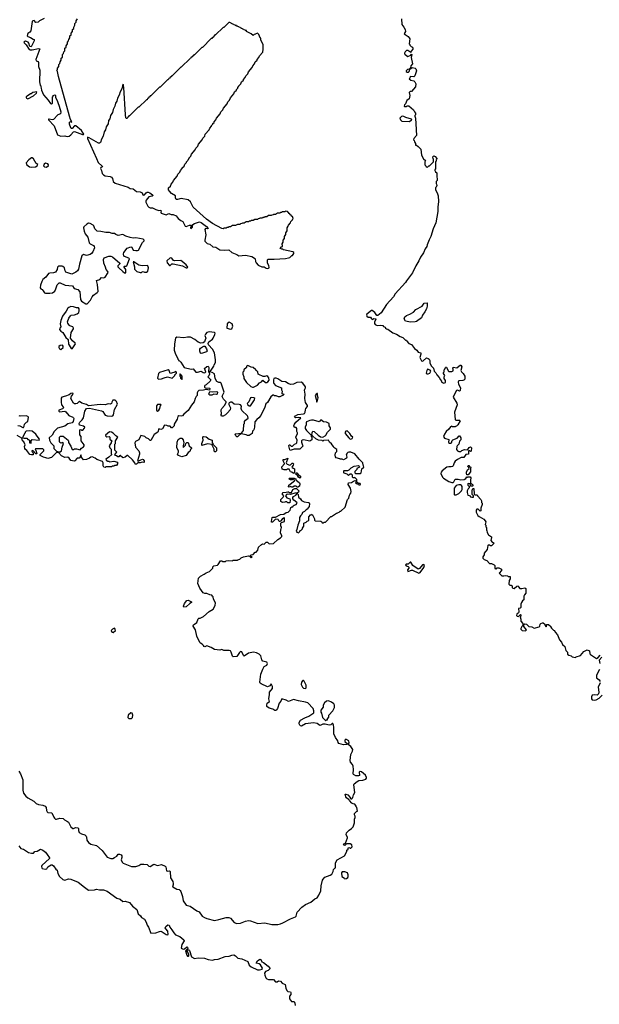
# Model space of a CAD drawing. Extents: x 2029662 to 2246637, y 225654 to 401419.
# Tile 182 of 256: x 2088314 to 2097608, y 377006 to 392804. Entities that reach past the tile are written whole.
import ezdxf

# ---------------------------------------------------------------- set-up
doc = ezdxf.new("R2010")
doc.units = 0

msp = doc.modelspace()

# ---------------------------------------------------------------- linework, layer by layer
at = {"layer": '0CON20XD'}
for points in [[(2088708, 392822), (2088632, 392788), (2088608, 392762), (2088575, 392760), (2088545, 392790), (2088522, 392788), (2088512, 392775), (2088492, 392625), (2088478, 392605), (2088445, 392582), (2088434, 392545), (2088442, 392532), (2088485, 392520), (2088532, 392492), (2088544, 392484), (2088547, 392465), (2088495, 392368), (2088478, 392375), (2088460, 392425), (2088447, 392445), (2088425, 392456), (2088405, 392457), (2088380, 392445), (2088384, 392434), (2088415, 392403), (2088467, 392327), (2088481, 392321), (2088515, 392321), (2088615, 392343), (2088637, 392337), (2088571, 392165), (2088580, 392145), (2088612, 392132), (2088616, 392116), (2088616, 392055), (2088634, 391995), (2088632, 391805), (2088643, 391753), (2088650, 391745), (2088650, 391725), (2088660, 391705), (2088663, 391673), (2088695, 391600), (2088770, 391515), (2088805, 391460), (2088818, 391458), (2088825, 391450), (2088840, 391465), (2088840, 391565), (2088848, 391572), (2088852, 391588), (2088878, 391598), (2088890, 391585), (2088890, 391555), (2088917, 391507), (2088923, 391473), (2088948, 391415), (2088972, 391325), (2088970, 391295), (2088924, 391276), (2088858, 391202), (2088835, 391197), (2088785, 391210), (2088774, 391206), (2088773, 391195), (2088865, 391102), (2088919, 390955), (2088975, 390933), (2089035, 390941), (2089055, 390936), (2089075, 390929)], [(2089075, 390929), (2089105, 390934), (2089136, 390954), (2089175, 391003), (2089195, 391012), (2089323, 390963), (2089335, 390960), (2089340, 390965), (2089333, 390985), (2089302, 391025), (2089215, 391101), (2089195, 391099), (2089155, 391059), (2089139, 391059), (2089131, 391071), (2089114, 391125), (2089111, 391159), (2089115, 391168), (2089145, 391160), (2089148, 391165), (2089128, 391205), (2089112, 391255), (2088934, 391894), (2088920, 391975), (2088910, 391995), (2088918, 392002), (2088920, 392025), (2088940, 392055), (2088940, 392085), (2088958, 392102), (2088960, 392125), (2088980, 392155), (2088980, 392185), (2089000, 392205), (2089000, 392245), (2089018, 392262), (2089022, 392288), (2089040, 392305), (2089040, 392345), (2089060, 392365), (2089060, 392385), (2089080, 392415), (2089080, 392445), (2089098, 392462), (2089100, 392485), (2089120, 392515), (2089120, 392545), (2089138, 392562), (2089140, 392585), (2089160, 392615), (2089160, 392645), (2089180, 392665), (2089180, 392685), (2089200, 392715), (2089200, 392745), (2089218, 392762), (2089220, 392785), (2089240, 392815)], [(2092295, 388814), (2092312, 388825), (2092314, 388835), (2092311, 388855), (2092289, 388905), (2092287, 388953), (2092295, 388962), (2092395, 388960), (2092575, 388973), (2092625, 388982), (2092645, 388990), (2092675, 389020), (2092688, 389022), (2092710, 389055), (2092708, 389068), (2092695, 389080), (2092545, 389110), (2092535, 389120), (2092515, 389120), (2092490, 389135), (2092512, 389158), (2092530, 389165), (2092530, 389185), (2092522, 389192), (2092520, 389205), (2092540, 389235), (2092540, 389265), (2092560, 389295), (2092560, 389325), (2092580, 389355), (2092580, 389385), (2092600, 389415), (2092600, 389465), (2092618, 389492), (2092622, 389508), (2092658, 389542), (2092662, 389568), (2092688, 389592), (2092692, 389608), (2092700, 389615), (2092688, 389648), (2092672, 389652), (2092668, 389668), (2092652, 389672), (2092648, 389688), (2092632, 389692), (2092628, 389708), (2092612, 389712), (2092608, 389728), (2092575, 389730), (2092565, 389720), (2092525, 389720), (2092518, 389712), (2092495, 389710), (2092485, 389700), (2092445, 389700), (2092415, 389680), (2092385, 389680), (2092378, 389672), (2092355, 389670), (2092345, 389660), (2092305, 389660), (2092275, 389640), (2092245, 389640), (2092238, 389632), (2092215, 389630), (2092205, 389620), (2092165, 389620), (2092158, 389612), (2092135, 389610), (2092125, 389600), (2092085, 389600), (2092055, 389580), (2092025, 389580), (2092018, 389572), (2091995, 389570), (2091985, 389560), (2091945, 389560), (2091915, 389540), (2091885, 389540), (2091878, 389532), (2091855, 389530), (2091845, 389520), (2091805, 389520), (2091775, 389500), (2091725, 389500), (2091695, 389480), (2091665, 389480), (2091655, 389470), (2091635, 389470), (2091625, 389460), (2091585, 389460), (2091575, 389450), (2091553, 389453), (2091405, 389533), (2091309, 389605), (2091094, 389794), (2091054, 389884), (2091016, 389916), (2090905, 389933), (2090845, 389917), (2090825, 389920), (2090810, 389945), (2090811, 389975), (2090750, 390015), (2090714, 390054), (2090702, 390075), (2090700, 390105), (2090730, 390135), (2090740, 390165), (2090770, 390195), (2090780, 390225), (2090840, 390295), (2090850, 390325), (2090880, 390355), (2090890, 390385), (2090920, 390415), (2090920, 390425), (2090950, 390455), (2090960, 390485), (2090990, 390515), (2090990, 390525), (2091010, 390545), (2091013, 390557), (2091030, 390575), (2091030, 390585), (2091060, 390615), (2091070, 390645), (2091130, 390715), (2091140, 390745), (2091170, 390775), (2091180, 390805), (2091240, 390875), (2091250, 390905), (2091280, 390935), (2091290, 390965), (2091350, 391035), (2091360, 391065), (2091390, 391095), (2091390, 391105), (2091410, 391125), (2091413, 391137), (2091430, 391155), (2091430, 391165), (2091460, 391195), (2091470, 391225), (2091530, 391295), (2091540, 391325), (2091570, 391355), (2091580, 391385), (2091640, 391455), (2091650, 391485), (2091680, 391515), (2091695, 391550), (2091750, 391615), (2091760, 391645), (2091790, 391675), (2091790, 391685), (2091810, 391705), (2091813, 391717), (2091830, 391735), (2091830, 391745), (2091860, 391775), (2091870, 391805), (2091900, 391835), (2091900, 391845), (2091930, 391875), (2091940, 391905), (2091970, 391935), (2091980, 391965), (2092040, 392035), (2092050, 392065), (2092080, 392095), (2092090, 392125), (2092120, 392155), (2092120, 392165), (2092150, 392195), (2092160, 392225), (2092210, 392285), (2092210, 392305), (2092220, 392315), (2092220, 392405), (2092180, 392475), (2092178, 392508), (2092172, 392512), (2092148, 392568), (2092128, 392588), (2092102, 392578), (2092095, 392570), (2092072, 392568), (2092055, 392550), (2092028, 392578), (2091952, 392612), (2091948, 392628), (2091932, 392632), (2091928, 392638), (2091912, 392642), (2091908, 392648), (2091892, 392652), (2091888, 392658), (2091872, 392662), (2091868, 392668), (2091852, 392672), (2091848, 392678), (2091832, 392682), (2091828, 392688), (2091812, 392692), (2091808, 392698), (2091792, 392702), (2091788, 392708), (2091772, 392712), (2091768, 392718), (2091752, 392722), (2091748, 392728), (2091732, 392732), (2091685, 392760), (2091665, 392760), (2091585, 392680), (2091575, 392680), (2091455, 392560), (2091445, 392560), (2091440, 392545), (2091425, 392540), (2091420, 392525), (2091405, 392520), (2091395, 392500), (2091385, 392500), (2091245, 392360), (2091235, 392360), (2091115, 392240), (2091105, 392240), (2091100, 392225), (2091085, 392220), (2091080, 392205), (2091065, 392200), (2091055, 392180), (2091045, 392180), (2090905, 392040), (2090895, 392040), (2090755, 391900), (2090745, 391900), (2090740, 391885), (2090725, 391880), (2090720, 391865), (2090705, 391860), (2090695, 391840), (2090685, 391840), (2090635, 391790), (2090565, 391720), (2090555, 391720), (2090415, 391580), (2090405, 391580), (2090400, 391565), (2090385, 391560), (2090380, 391545), (2090365, 391540), (2090355, 391520), (2090345, 391520), (2090225, 391400), (2090215, 391400), (2090075, 391260), (2090065, 391260), (2090060, 391245), (2090045, 391240), (2090035, 391220), (2090025, 391220), (2090018, 391228), (2090010, 391275), (2089985, 391715), (2089975, 391770), (2089960, 391745), (2089950, 391695), (2089923, 391647), (2089910, 391595), (2089883, 391547), (2089870, 391495), (2089850, 391465), (2089840, 391415), (2089810, 391365), (2089800, 391315), (2089770, 391265), (2089760, 391215), (2089740, 391185), (2089730, 391135), (2089700, 391085), (2089690, 391035), (2089670, 391005), (2089650, 390935), (2089623, 390887), (2089610, 390835), (2089595, 390820), (2089575, 390824), (2089427, 390907), (2089403, 390917), (2089402, 390895), (2089543, 390575), (2089573, 390515), (2089638, 390455), (2089639, 390445), (2089615, 390431), (2089610, 390415), (2089626, 390386), (2089638, 390338), (2089655, 390317), (2089685, 390298), (2089765, 390289), (2089785, 390277), (2089801, 390255), (2089814, 390205), (2089845, 390182), (2090055, 390114), (2090085, 390096), (2090135, 390090), (2090185, 390046), (2090245, 390043), (2090277, 390025), (2090286, 389996), (2090295, 389989), (2090317, 389993), (2090341, 390025), (2090355, 390034), (2090375, 390037), (2090399, 390025), (2090445, 389996), (2090452, 389985), (2090437, 389973), (2090385, 389964), (2090343, 389907), (2090334, 389895), (2090334, 389875), (2090370, 389810), (2090386, 389796), (2090405, 389784), (2090445, 389786), (2090495, 389758), (2090545, 389742), (2090578, 389748), (2090582, 389735), (2090576, 389715), (2090582, 389702), (2090665, 389671), (2090705, 389692), (2090745, 389678), (2090775, 389678), (2090825, 389659), (2090855, 389615), (2090895, 389583), (2090930, 389565), (2090965, 389490), (2090985, 389488), (2091035, 389507), (2091066, 389506), (2091053, 389465), (2091055, 389458), (2091065, 389456), (2091087, 389473), (2091092, 389515), (2091114, 389535), (2091195, 389558), (2091225, 389549), (2091308, 389485), (2091337, 389455), (2091325, 389448), (2091295, 389452), (2091280, 389440), (2091296, 389354), (2091281, 389265), (2091285, 389248), (2091295, 389237), (2091322, 389215), (2091341, 389209), (2091365, 389201), (2091412, 389162), (2091458, 389155), (2091523, 389113), (2091605, 389104), (2091665, 389111), (2091715, 389066), (2091794, 389034), (2091825, 389014), (2091934, 389024), (2092035, 389006), (2092080, 388980), (2092088, 388965), (2092093, 388923), (2092105, 388900), (2092140, 388865), (2092195, 388837), (2092235, 388836), (2092268, 388818), (2092295, 388814)], [(2094438, 392818), (2094442, 392725), (2094471, 392685)], [(2094471, 392685), (2094493, 392645), (2094500, 392615), (2094482, 392588), (2094480, 392575), (2094543, 392533), (2094560, 392515), (2094568, 392495), (2094560, 392415), (2094570, 392405), (2094570, 392395), (2094590, 392375), (2094613, 392363), (2094620, 392345), (2094618, 392332), (2094592, 392298), (2094585, 392280), (2094535, 392308), (2094515, 392308), (2094495, 392290), (2094482, 392265), (2094482, 392255), (2094494, 392244), (2094535, 392213), (2094588, 392232), (2094595, 392250), (2094600, 392245), (2094593, 392195), (2094612, 392098), (2094584, 392066), (2094578, 392032), (2094558, 392012), (2094530, 392005), (2094510, 391985), (2094510, 391975), (2094525, 391960), (2094548, 391962), (2094558, 391972), (2094572, 392008), (2094605, 392038), (2094655, 392028), (2094667, 392015), (2094674, 391985), (2094673, 391965), (2094652, 391905), (2094633, 391887), (2094575, 391890), (2094570, 391865), (2094560, 391855), (2094583, 391833), (2094632, 391822), (2094652, 391805), (2094667, 391775), (2094662, 391725), (2094595, 391650), (2094575, 391650), (2094560, 391635), (2094570, 391585), (2094560, 391535), (2094523, 391507), (2094500, 391455), (2094483, 391437), (2094480, 391415), (2094485, 391410), (2094515, 391410), (2094525, 391420), (2094555, 391420), (2094627, 391357), (2094643, 391323), (2094660, 391305), (2094660, 391275), (2094650, 391265), (2094650, 391255), (2094663, 391223), (2094664, 391134), (2094678, 390945), (2094635, 390900), (2094630, 390875), (2094640, 390865), (2094642, 390842), (2094660, 390815), (2094662, 390792), (2094675, 390790), (2094705, 390770), (2094747, 390727), (2094755, 390630), (2094791, 390571), (2094820, 390545), (2094818, 390532), (2094810, 390525), (2094810, 390475), (2094828, 390458), (2094832, 390442), (2094855, 390440), (2094872, 390458), (2094885, 390460), (2094948, 390522), (2094950, 390565), (2094943, 390573), (2094940, 390605), (2094952, 390618), (2094975, 390610), (2095000, 390575), (2094998, 390562), (2094990, 390555), (2094990, 390535), (2094980, 390525), (2094980, 390405), (2094972, 390398), (2094970, 390385), (2094978, 390378), (2094982, 390362), (2095000, 390345), (2095000, 390275), (2095010, 390255), (2095007, 390223), (2094990, 390205), (2094990, 390175), (2094997, 390167), (2095000, 390145), (2094990, 390115), (2094980, 390105), (2094980, 390075), (2095008, 390025), (2095023, 389975), (2095031, 389885), (2095020, 389795), (2095019, 389725), (2094988, 389545), (2094943, 389447), (2094904, 389325), (2094878, 389272), (2094850, 389189), (2094844, 389165), (2094816, 389125), (2094787, 389065), (2094739, 388991), (2094715, 388937), (2094664, 388856), (2094615, 388744), (2094515, 388615), (2094499, 388585), (2094336, 388404), (2094306, 388355), (2094198, 388232), (2094112, 388098), (2094055, 388057), (2094038, 388058), (2094010, 388105), (2093965, 388138), (2093954, 388136), (2093880, 388080), (2093874, 388065), (2093879, 388045), (2093904, 388033), (2093941, 388031), (2093955, 388005), (2093975, 387996), (2093995, 388009), (2094022, 388005), (2094023, 387995), (2094004, 387955), (2094005, 387930), (2094015, 387912), (2094045, 387898), (2094105, 387904), (2094135, 387898), (2094145, 387882), (2094175, 387870), (2094180, 387855), (2094193, 387843), (2094215, 387837), (2094295, 387780), (2094355, 387758), (2094415, 387720), (2094460, 387705), (2094502, 387662), (2094515, 387660), (2094520, 387645), (2094555, 387608), (2094595, 387590), (2094645, 387528), (2094683, 387503), (2094705, 387468), (2094745, 387460), (2094746, 387435), (2094732, 387385), (2094755, 387329), (2094765, 387324), (2094785, 387328), (2094835, 387380), (2094865, 387370), (2094880, 387355), (2094888, 387335), (2094890, 387295), (2094917, 387247), (2094950, 387215), (2094960, 387165), (2094985, 387140), (2095004, 387104), (2095042, 387065), (2095063, 387023), (2095080, 387005), (2095080, 386995), (2095095, 386980), (2095115, 386972), (2095140, 386985), (2095140, 387015), (2095120, 387045), (2095120, 387075), (2095128, 387082), (2095130, 387095), (2095110, 387125), (2095110, 387145), (2095120, 387155), (2095120, 387185), (2095130, 387195), (2095140, 387225), (2095145, 387230), (2095155, 387228), (2095165, 387218), (2095182, 387172), (2095195, 387158), (2095243, 387157), (2095262, 387168), (2095263, 387195), (2095258, 387215), (2095262, 387228), (2095325, 387220), (2095357, 387243), (2095375, 387260), (2095385, 387260), (2095402, 387235), (2095390, 387175), (2095400, 387155), (2095427, 387127), (2095450, 387085), (2095450, 387035), (2095438, 387022), (2095417, 387013), (2095355, 387012), (2095348, 387005), (2095344, 386986), (2095351, 386955), (2095382, 386895), (2095378, 386855), (2095365, 386846), (2095335, 386860), (2095318, 386852), (2095274, 386776), (2095263, 386745), (2095321, 386651), (2095330, 386625), (2095287, 386505), (2095298, 386388), (2095308, 386378), (2095365, 386378), (2095378, 386365), (2095340, 386305), (2095318, 386282), (2095302, 386278), (2095295, 386270), (2095255, 386270), (2095245, 386280), (2095221, 386269), (2095193, 386235), (2095151, 386199), (2095124, 386155), (2095110, 386115), (2095125, 386090), (2095195, 386070), (2095192, 386022), (2095205, 386010), (2095225, 386010), (2095238, 386015), (2095248, 386052), (2095260, 386065), (2095328, 386092), (2095362, 386128), (2095368, 386128), (2095390, 386095), (2095390, 386065), (2095368, 386042), (2095358, 385992), (2095331, 385969), (2095322, 385955), (2095318, 385905), (2095332, 385885), (2095355, 385877), (2095385, 385878), (2095405, 385890), (2095445, 385910), (2095487, 385903), (2095500, 385910), (2095521, 385939), (2095545, 385948), (2095556, 385936), (2095555, 385880), (2095545, 385878), (2095525, 385888), (2095513, 385887), (2095508, 385875), (2095512, 385845), (2095508, 385832), (2095470, 385825), (2095435, 385780), (2095393, 385777), (2095334, 385746), (2095295, 385718), (2095278, 385695), (2095263, 385645), (2095255, 385637), (2095235, 385629), (2095195, 385630), (2095165, 385622), (2095090, 385565), (2095070, 385545), (2095068, 385525), (2095096, 385465), (2095110, 385450), (2095195, 385393), (2095245, 385378), (2095262, 385378), (2095273, 385387), (2095295, 385430), (2095345, 385430), (2095385, 385421), (2095443, 385427), (2095469, 385441), (2095485, 385470), (2095495, 385460), (2095505, 385470), (2095538, 385468), (2095550, 385455), (2095550, 385435), (2095540, 385425), (2095540, 385375), (2095562, 385352), (2095575, 385350), (2095580, 385325), (2095575, 385320), (2095545, 385320), (2095540, 385345), (2095528, 385358), (2095505, 385360), (2095500, 385355), (2095500, 385335), (2095520, 385315), (2095520, 385295), (2095503, 385277), (2095488, 385242), (2095488, 385218), (2095500, 385175), (2095528, 385168), (2095545, 385150), (2095563, 385143), (2095588, 385142), (2095590, 385165), (2095568, 385188), (2095568, 385245), (2095575, 385270), (2095585, 385280), (2095595, 385280), (2095602, 385192), (2095615, 385180), (2095648, 385178), (2095652, 385162), (2095708, 385108), (2095712, 385092), (2095720, 385085), (2095720, 385055), (2095730, 385045), (2095730, 385025), (2095710, 384965), (2095706, 384924), (2095695, 384920), (2095665, 384950), (2095645, 384950), (2095633, 384935), (2095634, 384904), (2095661, 384851), (2095682, 384832), (2095755, 384788), (2095778, 384765), (2095788, 384745), (2095780, 384705), (2095790, 384695), (2095790, 384665), (2095800, 384655), (2095800, 384615), (2095807, 384607), (2095810, 384575), (2095831, 384541), (2095877, 384507), (2095880, 384495), (2095870, 384445), (2095892, 384422), (2095908, 384418), (2095920, 384405), (2095877, 384363), (2095863, 384363), (2095855, 384370), (2095825, 384370), (2095820, 384365), (2095810, 384305), (2095760, 384245), (2095760, 384215), (2095740, 384185), (2095740, 384165), (2095760, 384145), (2095802, 384125), (2095845, 384080), (2095877, 384077), (2095920, 384055), (2095930, 384045), (2095930, 384005), (2095935, 384000), (2095948, 383998), (2095955, 383990), (2095972, 384008), (2095995, 384010), (2096030, 383995), (2096040, 383985), (2096040, 383965), (2096000, 383925), (2096045, 383880), (2096075, 383878), (2096105, 383888), (2096135, 383880), (2096145, 383870), (2096178, 383868), (2096180, 383835), (2096160, 383805), (2096158, 383748), (2096173, 383733), (2096195, 383730), (2096208, 383718), (2096210, 383695), (2096222, 383682), (2096245, 383680), (2096283, 383717), (2096305, 383720), (2096312, 383702), (2096335, 383680), (2096365, 383678), (2096415, 383688), (2096430, 383675), (2096432, 383605), (2096408, 383575), (2096400, 383555), (2096397, 383493), (2096375, 383480), (2096358, 383455), (2096350, 383425), (2096350, 383375), (2096337, 383363), (2096310, 383355), (2096320, 383305), (2096320, 383295), (2096310, 383285)], [(2088445, 391533), (2088535, 391582), (2088582, 391625), (2088588, 391645), (2088523, 391637), (2088497, 391613), (2088485, 391612), (2088431, 391579), (2088418, 391565), (2088418, 391555), (2088424, 391544), (2088445, 391533)], [(2094565, 391170), (2094598, 391195), (2094600, 391205), (2094595, 391210), (2094505, 391232), (2094475, 391252), (2094455, 391257), (2094435, 391252), (2094408, 391225), (2094418, 391195), (2094443, 391173), (2094565, 391170)], [(2088495, 390440), (2088565, 390444), (2088595, 390458), (2088602, 390482), (2088578, 390498), (2088535, 390572), (2088515, 390588), (2088504, 390586), (2088462, 390555), (2088418, 390505), (2088425, 390482), (2088470, 390445), (2088495, 390440)], [(2088745, 390438), (2088778, 390465), (2088777, 390477), (2088765, 390490), (2088725, 390501), (2088707, 390485), (2088698, 390458), (2088713, 390443), (2088745, 390438)], [(2089395, 388244), (2089447, 388303), (2089474, 388355), (2089497, 388383), (2089558, 388425), (2089572, 388445), (2089563, 388557), (2089543, 388617), (2089598, 388635), (2089625, 388668), (2089664, 388664), (2089686, 388674), (2089732, 388745), (2089726, 388766), (2089698, 388798), (2089690, 388835), (2089663, 388895), (2089656, 388955), (2089668, 388982), (2089745, 389008), (2089775, 389010), (2089801, 389001), (2089920, 388895), (2089920, 388885), (2089888, 388852), (2089888, 388838), (2089901, 388821), (2089965, 388762), (2089993, 388743), (2090015, 388740), (2090018, 388795), (2089990, 388835), (2089990, 388845), (2089995, 388850), (2090022, 388848), (2090033, 388857), (2090072, 388965), (2090065, 388978), (2089994, 389004), (2089985, 389012), (2089979, 389045), (2089982, 389068), (2090035, 389140), (2090095, 389159), (2090112, 389155), (2090135, 389108), (2090175, 389102), (2090205, 389098), (2090218, 389105), (2090285, 389230), (2090307, 389253), (2090308, 389265), (2090295, 389282), (2090175, 389304), (2090135, 389301), (2090085, 389310), (2090015, 389333), (2089965, 389359), (2089895, 389340), (2089855, 389358), (2089835, 389373), (2089795, 389374), (2089755, 389390), (2089695, 389387), (2089615, 389406), (2089555, 389413), (2089516, 389446), (2089500, 389495), (2089491, 389505), (2089445, 389534), (2089415, 389540), (2089388, 389525), (2089342, 389478), (2089337, 389463), (2089349, 389409), (2089365, 389367), (2089406, 389315), (2089428, 389225), (2089445, 389209), (2089495, 389182), (2089510, 389165), (2089513, 389145), (2089485, 389078), (2089465, 389050), (2089445, 389037), (2089385, 389020), (2089335, 389037), (2089308, 389015), (2089273, 388883), (2089257, 388803), (2089240, 388775), (2089215, 388753), (2089147, 388723), (2089054, 388754), (2089043, 388773), (2089032, 388825), (2089008, 388845), (2088995, 388850), (2088935, 388850), (2088920, 388835), (2088912, 388795), (2088888, 388755), (2088856, 388744), (2088795, 388739), (2088775, 388730), (2088735, 388670), (2088686, 388634), (2088667, 388605), (2088647, 388545), (2088644, 388504), (2088652, 388485), (2088672, 388475), (2088692, 388455), (2088709, 388419), (2088725, 388414), (2088795, 388414), (2088838, 388422), (2088875, 388447), (2088894, 388486), (2088915, 388552), (2088945, 388580), (2088965, 388582), (2089045, 388544), (2089160, 388535), (2089185, 388492), (2089246, 388476), (2089278, 388438), (2089287, 388315), (2089304, 388285), (2089373, 388245), (2089395, 388244)], [(2090995, 388822), (2091010, 388835), (2090985, 388870), (2090920, 388925), (2090895, 388938), (2090794, 388934), (2090781, 388941), (2090755, 388978), (2090725, 388982), (2090673, 388935), (2090678, 388905), (2090715, 388862), (2090725, 388862), (2090755, 388886), (2090775, 388888), (2090925, 388857), (2090985, 388822), (2090995, 388822)], [(2090265, 388748), (2090275, 388758), (2090295, 388763), (2090315, 388753), (2090345, 388752), (2090369, 388771), (2090376, 388794), (2090377, 388823), (2090366, 388856), (2090355, 388862), (2090275, 388857), (2090224, 388864), (2090145, 388920), (2090132, 388918), (2090156, 388836), (2090152, 388802), (2090192, 388762), (2090245, 388748), (2090265, 388748)], [(2089155, 387523), (2089206, 387605), (2089204, 387615), (2089162, 387652), (2089128, 387695), (2089140, 387785), (2089177, 387843), (2089178, 387855), (2089164, 387874), (2089120, 387890), (2089105, 387903), (2089085, 387932), (2089079, 387955), (2089101, 388015), (2089126, 388054), (2089138, 388062), (2089193, 388067), (2089237, 388083), (2089263, 388105), (2089269, 388135), (2089267, 388165), (2089255, 388178), (2089225, 388180), (2089175, 388197), (2089135, 388200), (2089102, 388188), (2089085, 388173), (2089058, 388125), (2089000, 388045), (2088972, 387975), (2088964, 387925), (2088971, 387875), (2088955, 387852), (2088952, 387835), (2088974, 387804), (2089006, 387786), (2089054, 387704), (2089093, 387675), (2089094, 387595), (2089135, 387537), (2089155, 387523)], [(2094578, 387952), (2094498, 387968), (2094480, 388005), (2094492, 388035), (2094518, 388055), (2094571, 388079), (2094628, 388112), (2094665, 388152), (2094765, 388208), (2094800, 388255), (2094845, 388260), (2094850, 388255), (2094850, 388205), (2094838, 388165), (2094810, 388115), (2094772, 388065), (2094755, 388020), (2094678, 387962), (2094655, 387954), (2094578, 387952)], [(2091695, 387838), (2091715, 387842), (2091732, 387885), (2091718, 387925), (2091675, 387952), (2091655, 387946), (2091638, 387925), (2091633, 387855), (2091695, 387838)], [(2091398, 383992), (2091410, 384005), (2091410, 384025), (2091425, 384040), (2091485, 384050), (2091498, 384062), (2091535, 384120), (2091555, 384120), (2091565, 384110), (2091615, 384110), (2091625, 384120), (2091665, 384128), (2091725, 384120), (2091735, 384130), (2091805, 384130), (2091812, 384138), (2091845, 384150), (2091865, 384170), (2091904, 384186), (2091985, 384200), (2091998, 384198), (2092025, 384170), (2092040, 384185), (2092022, 384192), (2092012, 384208), (2092025, 384220), (2092057, 384223), (2092092, 384258), (2092108, 384262), (2092130, 384295), (2092142, 384338), (2092190, 384385), (2092205, 384392), (2092235, 384390), (2092265, 384420), (2092275, 384422), (2092285, 384422), (2092315, 384393), (2092385, 384400), (2092452, 384465), (2092498, 384492), (2092515, 384510), (2092516, 384526), (2092498, 384565), (2092500, 384625), (2092507, 384633), (2092510, 384655), (2092500, 384685), (2092500, 384725), (2092513, 384737), (2092560, 384755), (2092560, 384805), (2092555, 384810), (2092545, 384808), (2092525, 384792), (2092500, 384765), (2092495, 384750), (2092472, 384752), (2092460, 384785), (2092418, 384792), (2092380, 384755), (2092375, 384740), (2092365, 384740), (2092354, 384744), (2092350, 384755), (2092362, 384815), (2092375, 384822), (2092417, 384823), (2092495, 384867), (2092549, 384871), (2092585, 384897), (2092617, 384903), (2092650, 384935), (2092662, 384978), (2092675, 384990), (2092695, 384990), (2092700, 385005), (2092713, 385017), (2092746, 385024), (2092762, 385045), (2092759, 385059), (2092712, 385092), (2092696, 385115), (2092693, 385135), (2092704, 385156), (2092740, 385175), (2092765, 385200), (2092780, 385185), (2092787, 385145), (2092818, 385115), (2092831, 385091), (2092875, 385067), (2092945, 385058), (2092955, 385050), (2092960, 385035), (2092956, 384994), (2092941, 384969), (2092921, 384949), (2092905, 384942), (2092879, 384911), (2092851, 384899), (2092840, 384865), (2092817, 384843), (2092802, 384815), (2092800, 384765), (2092773, 384695), (2092760, 384625), (2092748, 384595), (2092755, 384582), (2092785, 384570), (2092808, 384592), (2092812, 384608), (2092828, 384612), (2092850, 384635), (2092850, 384645), (2092870, 384675), (2092870, 384725), (2092908, 384742), (2092922, 384758), (2092938, 384762), (2092948, 384772), (2092950, 384825), (2092975, 384860), (2092988, 384862), (2092995, 384870), (2093008, 384858), (2093040, 384795), (2093040, 384775), (2093053, 384763), (2093145, 384760), (2093158, 384748), (2093162, 384732), (2093185, 384730), (2093195, 384740), (2093215, 384740), (2093305, 384830), (2093315, 384830), (2093393, 384887), (2093415, 384890), (2093422, 384898), (2093438, 384902), (2093455, 384920), (2093465, 384920), (2093532, 384985), (2093570, 385105), (2093592, 385128), (2093600, 385175), (2093608, 385185), (2093623, 385205), (2093627, 385235), (2093616, 385285), (2093583, 385345), (2093587, 385373), (2093632, 385378), (2093665, 385402), (2093695, 385410), (2093710, 385395), (2093708, 385382), (2093700, 385375), (2093712, 385362), (2093728, 385358), (2093740, 385345), (2093755, 385340), (2093775, 385340), (2093780, 385355), (2093775, 385360), (2093745, 385360), (2093722, 385382), (2093718, 385428), (2093685, 385460), (2093675, 385452), (2093660, 385455), (2093650, 385465), (2093650, 385495), (2093635, 385510), (2093615, 385510), (2093585, 385490), (2093565, 385510), (2093515, 385530), (2093510, 385535), (2093510, 385565), (2093515, 385570), (2093555, 385568), (2093577, 385573), (2093595, 385580), (2093630, 385615), (2093675, 385638), (2093745, 385650), (2093758, 385638), (2093760, 385625), (2093720, 385605), (2093720, 385585), (2093690, 385555), (2093690, 385535), (2093705, 385520), (2093775, 385520), (2093790, 385535), (2093802, 385598), (2093830, 385625), (2093827, 385647), (2093820, 385655), (2093818, 385695), (2093755, 385750), (2093686, 385836), (2093625, 385867), (2093593, 385867), (2093575, 385860), (2093560, 385845), (2093560, 385835), (2093550, 385825), (2093560, 385785), (2093555, 385770), (2093505, 385742), (2093485, 385750), (2093455, 385750), (2093445, 385760), (2093390, 385775), (2093378, 385788), (2093372, 385815), (2093380, 385855), (2093400, 385875), (2093400, 385905), (2093352, 385942), (2093348, 385958), (2093322, 385982), (2093315, 386000), (2093280, 386025), (2093265, 386060), (2093185, 386050), (2093175, 386040), (2093165, 386050), (2093105, 386058), (2093062, 386078), (2093012, 386122), (2093000, 386145), (2093003, 386175), (2093015, 386200), (2093038, 386198), (2093100, 386135), (2093135, 386110), (2093175, 386108), (2093210, 386125), (2093225, 386140), (2093248, 386185), (2093300, 386235), (2093298, 386255), (2093278, 386285), (2093276, 386326), (2093235, 386348), (2093185, 386349), (2093145, 386382), (2093115, 386354), (2093025, 386377), (2092995, 386377), (2092965, 386372), (2092915, 386350), (2092907, 386333), (2092909, 386305), (2092893, 386265), (2092893, 386245), (2092914, 386214), (2092988, 386138), (2092990, 386115), (2093000, 386105), (2093000, 386065), (2092965, 386040), (2092865, 386063), (2092841, 386059), (2092832, 386045), (2092832, 386025), (2092848, 385978), (2092860, 385965), (2092805, 385912), (2092715, 385912), (2092653, 385893), (2092644, 385904), (2092627, 385965), (2092635, 385980), (2092645, 385982), (2092665, 385960), (2092690, 385960), (2092718, 385992), (2092745, 386002), (2092758, 386015), (2092762, 386055), (2092742, 386105), (2092767, 386163), (2092770, 386175), (2092758, 386195), (2092758, 386245), (2092745, 386260), (2092722, 386262), (2092711, 386285), (2092722, 386315), (2092743, 386345), (2092820, 386415), (2092782, 386422), (2092735, 386413), (2092718, 386425), (2092735, 386446), (2092775, 386470), (2092862, 386478), (2092883, 386487), (2092893, 386507), (2092896, 386545), (2092904, 386565), (2092927, 386595), (2092926, 386616), (2092895, 386662), (2092884, 386725), (2092891, 386795), (2092881, 386859), (2092884, 386876), (2092897, 386895), (2092896, 386915), (2092855, 386970), (2092825, 386990), (2092755, 386983), (2092705, 386957), (2092655, 386951), (2092616, 386966), (2092575, 386992), (2092515, 387000), (2092455, 387044), (2092425, 387054), (2092405, 387053), (2092390, 387045), (2092381, 387025), (2092384, 386985), (2092391, 386965), (2092416, 386936), (2092510, 386895), (2092512, 386865), (2092522, 386845), (2092518, 386808), (2092525, 386800), (2092535, 386802), (2092547, 386795), (2092540, 386775), (2092515, 386770), (2092485, 386750), (2092465, 386750), (2092428, 386768), (2092395, 386770), (2092388, 386778), (2092375, 386780), (2092340, 386755), (2092285, 386662), (2092262, 386638), (2092247, 386585), (2092179, 386455), (2092150, 386415), (2092115, 386390), (2092085, 386350), (2092078, 386265), (2092067, 386223), (2092048, 386202), (2092042, 386165), (2091995, 386132), (2091965, 386132), (2091945, 386142), (2091865, 386160), (2091831, 386139), (2091805, 386110), (2091795, 386110), (2091782, 386125), (2091770, 386155), (2091775, 386160), (2091872, 386168), (2091905, 386210), (2091910, 386315), (2091917, 386323), (2091920, 386355), (2091934, 386376), (2091975, 386410), (2091972, 386435), (2091965, 386450), (2091878, 386535), (2091867, 386565), (2091872, 386605), (2091855, 386622), (2091835, 386632), (2091753, 386633), (2091715, 386668), (2091695, 386668), (2091675, 386658), (2091668, 386645), (2091668, 386628), (2091692, 386575), (2091688, 386545), (2091648, 386495), (2091612, 386465), (2091575, 386442), (2091550, 386445), (2091540, 386465), (2091547, 386473), (2091546, 386545), (2091555, 386568), (2091598, 386612), (2091625, 386660), (2091623, 386673), (2091612, 386685), (2091580, 386715), (2091563, 386745), (2091562, 386765), (2091592, 386825), (2091545, 386970), (2091532, 386982), (2091505, 386983), (2091475, 387000), (2091447, 387045), (2091435, 387120), (2091401, 387141), (2091360, 387155), (2091385, 387180), (2091428, 387245), (2091430, 387265), (2091452, 387305), (2091453, 387345), (2091436, 387456), (2091403, 387515), (2091343, 387585), (2091334, 387606), (2091345, 387637), (2091403, 387677), (2091417, 387693), (2091444, 387755), (2091446, 387776), (2091435, 387783), (2091354, 387796), (2091316, 387784), (2091293, 387757), (2091284, 387736), (2091296, 387695), (2091290, 387665), (2091277, 387633), (2091255, 387619), (2091216, 387616), (2091175, 387630), (2091123, 387675), (2091055, 387712), (2091002, 387708), (2090945, 387701), (2090835, 387708), (2090812, 387695), (2090794, 387605), (2090790, 387500), (2090811, 387435), (2090850, 387365), (2090850, 387355), (2090860, 387345), (2090860, 387335), (2090875, 387330), (2090895, 387310), (2090952, 387225), (2091063, 387197), (2091095, 387200), (2091138, 387148), (2091165, 387148), (2091225, 387167), (2091255, 387142), (2091285, 387140), (2091300, 387155), (2091277, 387205), (2091315, 387241), (2091335, 387244), (2091349, 387225), (2091340, 387155), (2091352, 387142), (2091357, 387115), (2091345, 387090), (2091330, 387075), (2091380, 387025), (2091366, 387004), (2091303, 386947), (2091284, 386936), (2091278, 386925), (2091278, 386908), (2091288, 386898), (2091355, 386892), (2091362, 386885), (2091355, 386860), (2091305, 386868), (2091263, 386857), (2091188, 386852), (2091172, 386838), (2091160, 386815), (2091160, 386775), (2091143, 386757), (2091128, 386725), (2091113, 386675), (2091069, 386621), (2091016, 386534), (2090945, 386473)], [(2088975, 387512), (2089010, 387545), (2089012, 387565), (2089000, 387580), (2088965, 387578), (2088942, 387558), (2088941, 387545), (2088951, 387521), (2088975, 387512)], [(2091225, 387447), (2091212, 387452), (2091201, 387485), (2091204, 387515), (2091215, 387532), (2091245, 387557), (2091265, 387568), (2091285, 387568), (2091310, 387525), (2091319, 387485), (2091308, 387475), (2091245, 387451), (2091225, 387447)], [(2092045, 386908), (2092065, 386910), (2092125, 386938), (2092160, 386975), (2092189, 386991), (2092215, 387020), (2092255, 386982), (2092275, 386982), (2092295, 386993), (2092312, 387018), (2092311, 387055), (2092295, 387078), (2092275, 387088), (2092245, 387078), (2092218, 387078), (2092149, 387109), (2092138, 387118), (2092130, 387155), (2092115, 387170), (2092105, 387170), (2092100, 387185), (2092060, 387225), (2092025, 387228), (2091973, 387257), (2091950, 387245), (2091950, 387225), (2091910, 387185), (2091910, 387165), (2091893, 387147), (2091892, 387115), (2091910, 387075), (2091910, 387045), (2091952, 386985), (2092021, 386921), (2092045, 386908)], [(2090547, 387037), (2090585, 387040), (2090631, 387059), (2090685, 387071), (2090757, 387053), (2090800, 387095), (2090800, 387105), (2090830, 387135), (2090830, 387145), (2090815, 387158), (2090787, 387143), (2090728, 387128), (2090710, 387175), (2090695, 387188), (2090555, 387143), (2090537, 387125), (2090524, 387054), (2090532, 387042), (2090547, 387037)], [(2090915, 387030), (2090920, 387035), (2090920, 387085), (2090885, 387120), (2090880, 387115), (2090880, 387085), (2090890, 387075), (2090892, 387052), (2090915, 387030)], [(2094843, 387123), (2094865, 387124), (2094892, 387135), (2094908, 387165), (2094895, 387182), (2094855, 387198), (2094840, 387175), (2094830, 387135), (2094843, 387123)], [(2088925, 385870), (2088965, 385872), (2088982, 385888), (2088993, 385947), (2089017, 386005), (2089005, 386020), (2088975, 386010), (2088958, 386018), (2088952, 386035), (2088953, 386105), (2088967, 386123), (2089011, 386121), (2089089, 386059), (2089098, 386045), (2089095, 386020), (2089135, 385960), (2089155, 385910), (2089175, 385908), (2089194, 385916), (2089223, 385917), (2089285, 385900), (2089303, 385927), (2089335, 385948), (2089350, 385965), (2089350, 385985), (2089300, 386045), (2089298, 386115), (2089280, 386145), (2089280, 386225), (2089295, 386230), (2089305, 386220), (2089325, 386220), (2089355, 386250), (2089358, 386265), (2089335, 386282), (2089295, 386290), (2089275, 386300), (2089268, 386325), (2089278, 386345), (2089318, 386382), (2089338, 386415), (2089360, 386525), (2089385, 386563), (2089435, 386570), (2089625, 386528), (2089648, 386515), (2089672, 386472), (2089685, 386460), (2089715, 386450), (2089786, 386444), (2089805, 386450), (2089820, 386465), (2089833, 386547), (2089882, 386635), (2089867, 386677), (2089847, 386697), (2089805, 386698), (2089792, 386668), (2089784, 386645), (2089765, 386636), (2089732, 386638), (2089684, 386624), (2089605, 386631), (2089415, 386608), (2089385, 386627), (2089309, 386649), (2089275, 386678), (2089260, 386675), (2089235, 386648), (2089215, 386638), (2089195, 386638), (2089175, 386650), (2089134, 386725), (2089146, 386764), (2089172, 386795), (2089165, 386812), (2089135, 386807), (2089105, 386787), (2089048, 386762), (2088988, 386745), (2088979, 386731), (2088977, 386665), (2088986, 386626), (2089012, 386592), (2089016, 386575), (2089001, 386559), (2088942, 386538), (2088940, 386525), (2088952, 386512), (2089035, 386520), (2089055, 386511), (2089104, 386454), (2089166, 386426), (2089178, 386415), (2089182, 386405), (2089170, 386355), (2089156, 386334), (2089085, 386319), (2089036, 386284), (2088918, 386252), (2088868, 386195), (2088835, 386140), (2088787, 386095), (2088790, 386060), (2088813, 386013), (2088860, 385965), (2088860, 385925), (2088872, 385912), (2088902, 385882), (2088918, 385878), (2088925, 385870)], [(2091365, 386779), (2091344, 386795), (2091365, 386840), (2091405, 386832), (2091475, 386838), (2091488, 386828), (2091482, 386795), (2091465, 386790), (2091425, 386794), (2091395, 386782), (2091365, 386779)], [(2092015, 386608), (2092080, 386705), (2092082, 386725), (2092068, 386738), (2092035, 386744), (2092013, 386737), (2091987, 386675), (2091960, 386645), (2091970, 386625), (2091995, 386610), (2092015, 386608)], [(2093085, 386674), (2093101, 386735), (2093090, 386775), (2093090, 386805), (2093085, 386808), (2093065, 386797), (2093052, 386775), (2093069, 386715), (2093071, 386681), (2093075, 386674), (2093085, 386674)], [(2090525, 386522), (2090545, 386538), (2090562, 386565), (2090570, 386615), (2090580, 386625), (2090575, 386630), (2090525, 386627), (2090505, 386610), (2090507, 386545), (2090515, 386528), (2090525, 386522)], [(2090945, 386473), (2090922, 386448), (2090905, 386444), (2090863, 386447), (2090851, 386439), (2090838, 386395), (2090793, 386315), (2090788, 386285), (2090760, 386255), (2090750, 386255), (2090725, 386280), (2090695, 386280), (2090672, 386292), (2090635, 386298), (2090605, 386240), (2090575, 386227), (2090545, 386240), (2090530, 386185), (2090470, 386150), (2090415, 386052), (2090405, 386052), (2090379, 386079), (2090343, 386093), (2090322, 386115), (2090255, 386132), (2090222, 386065), (2090172, 386035), (2090162, 386015), (2090170, 385945), (2090223, 385885), (2090237, 385855), (2090237, 385835), (2090200, 385725), (2090215, 385720), (2090255, 385743), (2090285, 385752), (2090296, 385746), (2090308, 385725), (2090310, 385705), (2090305, 385700), (2090275, 385702), (2090245, 385692), (2090208, 385692), (2090185, 385670), (2090165, 385670), (2090160, 385695), (2090125, 385740), (2090045, 385810), (2090035, 385810), (2090005, 385782), (2089965, 385772), (2089925, 385810), (2089912, 385808), (2089905, 385790), (2089885, 385790), (2089868, 385808), (2089852, 385812), (2089840, 385825), (2089848, 385832), (2089852, 385848), (2089870, 385865), (2089838, 385898), (2089838, 385975), (2089840, 385995), (2089850, 386005), (2089848, 386018), (2089850, 386045), (2089888, 386105), (2089855, 386128), (2089815, 386168), (2089785, 386188), (2089755, 386190), (2089690, 386135), (2089695, 386120), (2089713, 386113), (2089748, 386118), (2089760, 386105), (2089760, 386075), (2089790, 386045), (2089788, 386032), (2089782, 386028), (2089780, 386015), (2089750, 385965), (2089760, 385935), (2089780, 385915), (2089780, 385835), (2089790, 385825), (2089745, 385782), (2089705, 385760), (2089695, 385760), (2089700, 385735), (2089725, 385720), (2089745, 385720), (2089755, 385712), (2089825, 385720), (2089882, 385702), (2089882, 385675), (2089865, 385650), (2089835, 385650), (2089825, 385640), (2089795, 385640), (2089785, 385630), (2089695, 385630), (2089685, 385620), (2089663, 385623), (2089652, 385645), (2089652, 385692), (2089640, 385715), (2089548, 385748), (2089525, 385770), (2089495, 385780), (2089485, 385790), (2089453, 385787), (2089435, 385770), (2089385, 385748), (2089335, 385740), (2089302, 385782), (2089300, 385815), (2089295, 385820), (2089280, 385775), (2089265, 385768), (2089234, 385766), (2089200, 385725), (2089185, 385718), (2089135, 385732), (2089105, 385770), (2089085, 385782), (2089038, 385778), (2088985, 385808), (2088935, 385860), (2088902, 385858), (2088825, 385780), (2088765, 385763), (2088735, 385776), (2088694, 385784), (2088642, 385812), (2088640, 385825), (2088648, 385835), (2088700, 385885), (2088702, 385902), (2088687, 385917), (2088565, 385920), (2088560, 385905), (2088570, 385895), (2088590, 385840), (2088575, 385840), (2088528, 385888), (2088515, 385890), (2088510, 385875), (2088530, 385855), (2088528, 385822), (2088505, 385820), (2088475, 385830), (2088429, 385889), (2088408, 385905), (2088398, 385925), (2088392, 385955), (2088400, 385985), (2088379, 386029), (2088357, 386047), (2088348, 386088), (2088275, 386130)], [(2088285, 386290), (2088315, 386288), (2088365, 386260), (2088375, 386260), (2088387, 386283), (2088390, 386315), (2088424, 386346), (2088446, 386355), (2088457, 386425), (2088445, 386436), (2088415, 386446), (2088321, 386441), (2088307, 386447)], [(2088495, 386010), (2088500, 386045), (2088513, 386067), (2088625, 386060), (2088630, 386075), (2088592, 386122), (2088573, 386155), (2088515, 386202), (2088465, 386208), (2088415, 386200), (2088400, 386185), (2088400, 386175), (2088390, 386165), (2088360, 386095), (2088385, 386088), (2088427, 386087), (2088445, 386070), (2088455, 386070), (2088470, 386055), (2088472, 386012), (2088495, 386010)], [(2091455, 385870), (2091442, 385872), (2091432, 385882), (2091430, 385915), (2091395, 385990), (2091325, 385998), (2091232, 385972), (2091232, 386005), (2091257, 386055), (2091248, 386095), (2091251, 386109), (2091266, 386116), (2091302, 386112), (2091353, 386073), (2091398, 386058), (2091400, 386015), (2091408, 386008), (2091412, 385992), (2091467, 385937), (2091470, 385885), (2091455, 385870)], [(2093625, 386076), (2093645, 386083), (2093653, 386105), (2093634, 386124), (2093610, 386165), (2093566, 386206), (2093545, 386200), (2093534, 386185), (2093534, 386165), (2093589, 386095), (2093605, 386081), (2093625, 386076)], [(2090915, 385792), (2090862, 385812), (2090842, 385835), (2090860, 385865), (2090860, 385885), (2090834, 385934), (2090837, 386025), (2090854, 386066), (2090885, 386087), (2090915, 386087), (2090936, 386065), (2090948, 386015), (2090933, 385973), (2090935, 385940), (2090970, 385975), (2090980, 386005), (2090995, 386020), (2091015, 386020), (2091032, 385965), (2091070, 385935), (2091070, 385925), (2091050, 385905), (2091040, 385875), (2091015, 385860), (2090985, 385810), (2090915, 385792)], [(2092705, 385520), (2092680, 385545), (2092655, 385550), (2092635, 385590), (2092605, 385590), (2092595, 385580), (2092555, 385580), (2092522, 385592), (2092518, 385632), (2092560, 385675), (2092560, 385685), (2092538, 385725), (2092540, 385745), (2092565, 385747), (2092615, 385768), (2092588, 385695), (2092592, 385682), (2092605, 385670), (2092645, 385658), (2092655, 385660), (2092685, 385690), (2092698, 385688), (2092705, 385680), (2092700, 385655), (2092680, 385625), (2092682, 385612), (2092705, 385610), (2092718, 385595), (2092720, 385545), (2092705, 385520)], [(2095505, 385500), (2095485, 385500), (2095477, 385525), (2095479, 385545), (2095495, 385580), (2095520, 385605), (2095518, 385618), (2095500, 385635), (2095505, 385650), (2095515, 385650), (2095532, 385632), (2095545, 385630), (2095550, 385615), (2095540, 385605), (2095542, 385548), (2095505, 385500)], [(2092805, 385448), (2092784, 385464), (2092769, 385489), (2092743, 385513), (2092752, 385538), (2092765, 385530), (2092780, 385505), (2092815, 385482), (2092815, 385460), (2092805, 385448)], [(2092762, 385302), (2092745, 385320), (2092715, 385320), (2092695, 385302), (2092675, 385302), (2092655, 385312), (2092635, 385302), (2092625, 385310), (2092630, 385335), (2092720, 385405), (2092718, 385418), (2092708, 385428), (2092695, 385430), (2092685, 385420), (2092655, 385423), (2092632, 385435), (2092640, 385445), (2092655, 385450), (2092715, 385448), (2092740, 385435), (2092742, 385422), (2092802, 385375), (2092808, 385355), (2092800, 385320), (2092775, 385302), (2092762, 385302)], [(2095315, 385180), (2095342, 385198), (2095358, 385202), (2095398, 385242), (2095402, 385258), (2095410, 385265), (2095408, 385315), (2095399, 385329), (2095382, 385342), (2095355, 385342), (2095315, 385328), (2095280, 385285), (2095280, 385185), (2095285, 385180), (2095315, 385180)], [(2092645, 385050), (2092615, 385050), (2092595, 385070), (2092575, 385070), (2092565, 385060), (2092535, 385058), (2092515, 385062), (2092500, 385075), (2092500, 385105), (2092538, 385142), (2092548, 385165), (2092520, 385195), (2092540, 385215), (2092589, 385221), (2092615, 385230), (2092625, 385230), (2092638, 385218), (2092672, 385218), (2092696, 385264), (2092728, 385282), (2092752, 385282), (2092788, 385245), (2092782, 385225), (2092768, 385212), (2092725, 385207), (2092655, 385183), (2092615, 385193), (2092594, 385186), (2092578, 385165), (2092595, 385132), (2092648, 385115), (2092652, 385095), (2092645, 385050)], [(2094715, 383922), (2094735, 383933), (2094796, 384015), (2094804, 384044), (2094795, 384062), (2094774, 384056), (2094725, 383998), (2094705, 383988), (2094618, 384048), (2094585, 384102), (2094575, 384102), (2094545, 384068), (2094513, 384067), (2094500, 384055), (2094513, 384043), (2094545, 384032), (2094555, 384020), (2094556, 384004), (2094530, 383975), (2094535, 383952), (2094555, 383953), (2094595, 383970), (2094615, 383969), (2094715, 383922)], [(2088300, 380745), (2088324, 380704), (2088362, 380605), (2088362, 380442), (2088376, 380395), (2088414, 380344), (2088446, 380316), (2088540, 380265), (2088579, 380229), (2088615, 380214), (2088685, 380201), (2088724, 380184), (2088736, 380165), (2088744, 380114), (2088752, 380095), (2088765, 380083), (2088828, 380078), (2088862, 380008), (2088871, 379991), (2088888, 379978), (2088905, 379978), (2088957, 379993), (2089010, 379985), (2089034, 379964), (2089081, 379941), (2089095, 379928), (2089131, 379855), (2089165, 379826), (2089176, 379824), (2089210, 379845), (2089246, 379836), (2089254, 379825), (2089254, 379794), (2089269, 379765), (2089305, 379743), (2089357, 379727), (2089379, 379705), (2089387, 379685), (2089389, 379639), (2089415, 379600), (2089455, 379576), (2089543, 379553), (2089636, 379475), (2089717, 379365), (2089775, 379344), (2089805, 379346), (2089835, 379359), (2089870, 379385), (2089895, 379416), (2089915, 379416), (2089942, 379402), (2089949, 379389), (2089952, 379362), (2089942, 379325), (2089955, 379287), (2089971, 379271), (2090105, 379218), (2090174, 379216), (2090225, 379232), (2090255, 379254), (2090305, 379257), (2090357, 379247), (2090385, 379224), (2090405, 379216), (2090465, 379252), (2090525, 379231), (2090585, 379248), (2090645, 379224), (2090659, 379209), (2090669, 379149), (2090685, 379140), (2090715, 379148), (2090724, 379135), (2090732, 379035), (2090767, 378977), (2090776, 378945), (2090776, 378925), (2090766, 378905), (2090770, 378890), (2090835, 378854), (2090870, 378850), (2090885, 378833), (2090897, 378815), (2090923, 378735), (2090934, 378665), (2090982, 378595), (2091045, 378578), (2091155, 378507), (2091192, 378492), (2091241, 378421), (2091275, 378396), (2091315, 378381), (2091435, 378352), (2091505, 378364), (2091625, 378396), (2091665, 378396), (2091695, 378387), (2091755, 378316), (2091794, 378304), (2091855, 378309), (2091935, 378342), (2091985, 378349), (2092015, 378344), (2092131, 378301), (2092244, 378314), (2092355, 378289), (2092455, 378289), (2092495, 378296), (2092535, 378311), (2092655, 378376), (2092735, 378408), (2092745, 378420), (2092762, 378485), (2092836, 378564), (2092895, 378606), (2092984, 378646), (2093045, 378697), (2093082, 378715), (2093110, 378755), (2093144, 378825), (2093148, 378905), (2093169, 378995), (2093179, 379015), (2093205, 379044), (2093292, 379078), (2093318, 379095), (2093338, 379135), (2093343, 379167), (2093365, 379190), (2093380, 379195), (2093380, 379275), (2093403, 379325), (2093522, 379388), (2093558, 379455), (2093562, 379478), (2093580, 379495), (2093582, 379518), (2093605, 379520), (2093612, 379512), (2093625, 379510), (2093647, 379533), (2093640, 379565), (2093615, 379580), (2093555, 379580), (2093528, 379552), (2093504, 379565), (2093515, 379582), (2093538, 379592), (2093572, 379675), (2093572, 379685), (2093550, 379725), (2093556, 379755), (2093595, 379798), (2093636, 379824), (2093659, 379855), (2093683, 379917), (2093680, 379975), (2093692, 380005), (2093692, 380022), (2093680, 380045), (2093680, 380065), (2093715, 380100), (2093730, 380105), (2093722, 380162), (2093710, 380175), (2093710, 380185), (2093686, 380216), (2093660, 380225), (2093641, 380231), (2093600, 380275), (2093598, 380288), (2093585, 380290), (2093555, 380318), (2093543, 380335), (2093533, 380377), (2093545, 380380), (2093575, 380367), (2093612, 380325), (2093612, 380312), (2093622, 380302), (2093640, 380305), (2093657, 380323), (2093664, 380366), (2093688, 380405), (2093672, 380525), (2093678, 380545), (2093725, 380582), (2093754, 380596), (2093815, 380600), (2093865, 380620), (2093876, 380635), (2093874, 380645), (2093858, 380685), (2093795, 380738), (2093775, 380740), (2093755, 380730), (2093762, 380685), (2093760, 380675), (2093749, 380671), (2093705, 380672), (2093667, 380695), (2093660, 380705), (2093666, 380775), (2093662, 380825), (2093649, 380855), (2093619, 380889), (2093613, 380915), (2093626, 381016), (2093648, 381065), (2093654, 381095), (2093624, 381144), (2093580, 381175), (2093595, 381200), (2093594, 381235), (2093545, 381261), (2093527, 381245), (2093526, 381225), (2093572, 381185), (2093566, 381174), (2093505, 381168), (2093432, 381192), (2093420, 381205), (2093413, 381235), (2093377, 381285), (2093350, 381345), (2093352, 381455), (2093347, 381487), (2093335, 381510), (2093325, 381510), (2093305, 381490), (2093275, 381482), (2093212, 381502), (2093175, 381502), (2093145, 381482), (2093125, 381478), (2093082, 381512), (2093025, 381521), (2092895, 381506), (2092835, 381471), (2092817, 381475), (2092808, 381485), (2092797, 381505), (2092797, 381525), (2092817, 381563), (2092885, 381603), (2092950, 381630), (2093029, 381681), (2093029, 381715), (2093020, 381750), (2092935, 381844), (2092896, 381856), (2092784, 381874), (2092705, 381898), (2092625, 381862), (2092586, 381886), (2092515, 381907), (2092500, 381870), (2092475, 381838), (2092445, 381752), (2092432, 381728), (2092419, 381721), (2092405, 381722), (2092372, 381742), (2092315, 381757), (2092279, 381785), (2092274, 381805), (2092280, 381835), (2092320, 381865), (2092308, 381905), (2092320, 381975), (2092320, 382015), (2092370, 382075), (2092368, 382105), (2092345, 382150), (2092326, 382114), (2092285, 382098), (2092185, 382147), (2092169, 382159), (2092164, 382175), (2092183, 382305), (2092210, 382385), (2092232, 382425), (2092277, 382445), (2092287, 382475), (2092278, 382498), (2092212, 382512), (2092194, 382534), (2092188, 382578), (2092178, 382598), (2092152, 382625), (2092112, 382645), (2092065, 382654), (2091985, 382641), (2091915, 382593), (2091902, 382602), (2091875, 382661), (2091855, 382665), (2091837, 382653), (2091795, 382588), (2091735, 382582), (2091725, 382590), (2091706, 382654), (2091696, 382676), (2091675, 382683), (2091585, 382683), (2091555, 382700), (2091525, 382688), (2091435, 382698), (2091385, 382733), (2091315, 382760), (2091285, 382742), (2091270, 382745), (2091260, 382765), (2091240, 382785), (2091215, 382798), (2091202, 382812), (2091156, 382915), (2091132, 383015), (2091094, 383074), (2091094, 383085), (2091103, 383095), (2091156, 383134), (2091175, 383190), (2091185, 383200), (2091207, 383203), (2091260, 383230), (2091351, 383309), (2091415, 383347), (2091446, 383404), (2091454, 383445), (2091419, 383505), (2091416, 383545), (2091407, 383557), (2091395, 383569), (2091365, 383574), (2091315, 383598), (2091285, 383598), (2091255, 383608), (2091201, 383685), (2091171, 383755), (2091180, 383845), (2091213, 383877), (2091270, 383905), (2091305, 383930), (2091355, 383950), (2091398, 383992)], [(2090945, 383380), (2090940, 383395), (2090957, 383435), (2090993, 383485), (2091015, 383492), (2091070, 383465), (2091069, 383451), (2091042, 383435), (2090985, 383382), (2090945, 383380)], [(2096310, 383285), (2096288, 383265), (2096282, 383245), (2096293, 383233), (2096312, 383228), (2096342, 383258), (2096350, 383255), (2096350, 383235), (2096340, 383225), (2096350, 383185), (2096348, 383155), (2096380, 383115), (2096380, 383085), (2096365, 383070), (2096348, 383035), (2096350, 383025), (2096370, 383005), (2096425, 383000), (2096440, 383015), (2096400, 383065), (2096400, 383095), (2096415, 383108), (2096440, 383105), (2096480, 383065), (2096525, 383062), (2096565, 383043), (2096646, 383064), (2096653, 383075), (2096657, 383105), (2096672, 383118), (2096695, 383127), (2096710, 383125), (2096728, 383108), (2096743, 383073), (2096755, 383060), (2096760, 383065), (2096762, 383098), (2096795, 383100), (2096830, 383065), (2096830, 383055), (2096842, 383042), (2096875, 383010), (2096890, 383005), (2096900, 382975), (2096938, 382935), (2096970, 382855), (2097002, 382815), (2097020, 382780), (2097056, 382746), (2097073, 382683), (2097098, 382658), (2097100, 382625), (2097118, 382608), (2097155, 382598), (2097173, 382583), (2097225, 382570), (2097238, 382582), (2097307, 382603), (2097362, 382668), (2097415, 382694), (2097449, 382675), (2097457, 382627), (2097465, 382618), (2097564, 382554), (2097592, 382568), (2097621, 382609)], [(2089815, 382972), (2089848, 383005), (2089847, 383027), (2089835, 383040), (2089800, 383025), (2089782, 383005), (2089785, 382990), (2089800, 382975), (2089815, 382972)], [(2097650, 382575), (2097608, 382525), (2097617, 382475)], [(2097612, 382378), (2097562, 382285), (2097564, 382244), (2097605, 382210), (2097623, 382185)], [(2092895, 382072), (2092908, 382085), (2092907, 382125), (2092875, 382190), (2092865, 382200), (2092855, 382200), (2092833, 382177), (2092828, 382135), (2092848, 382095), (2092865, 382078), (2092895, 382072)], [(2097621, 382165), (2097592, 382095), (2097600, 382015), (2097597, 381985), (2097575, 381967), (2097525, 381971), (2097495, 381968), (2097481, 381939), (2097483, 381905), (2097495, 381893), (2097524, 381884), (2097555, 381889), (2097605, 381918), (2097655, 381968)], [(2093225, 381560), (2093235, 381570), (2093248, 381572), (2093250, 381585), (2093270, 381615), (2093273, 381647), (2093335, 381712), (2093360, 381770), (2093359, 381805), (2093350, 381825), (2093312, 381855), (2093265, 381873), (2093235, 381872), (2093200, 381845), (2093182, 381805), (2093178, 381775), (2093142, 381725), (2093142, 381695), (2093152, 381675), (2093167, 381607), (2093215, 381560), (2093225, 381560)], [(2090065, 381592), (2090105, 381593), (2090125, 381610), (2090130, 381645), (2090116, 381676), (2090095, 381680), (2090053, 381647), (2090050, 381605), (2090065, 381592)], [(2088301, 379551), (2088334, 379504), (2088374, 379494), (2088454, 379444), (2088505, 379429), (2088535, 379431), (2088555, 379456), (2088595, 379464), (2088645, 379496), (2088685, 379481), (2088725, 379447), (2088755, 379412), (2088790, 379355), (2088790, 379345), (2088670, 379235), (2088661, 379215), (2088666, 379195), (2088675, 379186), (2088724, 379176), (2088749, 379181), (2088765, 379213), (2088818, 379242), (2088835, 379242), (2088856, 379225), (2088894, 379174), (2088915, 379160), (2088926, 379106), (2088950, 379055), (2089005, 379010), (2089035, 378999), (2089095, 379019), (2089135, 379013), (2089251, 378965), (2089354, 378885), (2089415, 378837), (2089515, 378843), (2089545, 378852), (2089595, 378840), (2089655, 378841), (2089715, 378823), (2089871, 378711), (2089925, 378692), (2089965, 378656), (2090005, 378661), (2090075, 378639), (2090122, 378582), (2090193, 378525), (2090215, 378458), (2090253, 378425), (2090268, 378398), (2090313, 378373), (2090343, 378325), (2090360, 378275), (2090380, 378245), (2090416, 378146), (2090495, 378154), (2090554, 378176), (2090578, 378178), (2090600, 378170), (2090665, 378124), (2090685, 378118), (2090697, 378125), (2090688, 378178), (2090656, 378215), (2090648, 378235), (2090655, 378252), (2090688, 378282), (2090708, 378275), (2090722, 378242), (2090755, 378200), (2090783, 378155), (2090812, 378122), (2090883, 378095), (2090945, 378040), (2090950, 378025), (2090916, 377965), (2090902, 377905), (2090935, 377892), (2090955, 377898), (2090995, 377928), (2091005, 377920), (2091008, 377902), (2090970, 377865), (2090994, 377794), (2091005, 377780), (2091022, 377778), (2091028, 377785), (2091027, 377807), (2091000, 377865), (2091005, 377880), (2091025, 377880), (2091035, 377870), (2091070, 377765), (2091115, 377743), (2091175, 377749), (2091275, 377747), (2091335, 377726), (2091404, 377714), (2091435, 377724), (2091495, 377731), (2091610, 377775), (2091675, 377779), (2091715, 377794), (2091747, 377797), (2091772, 377785), (2091812, 377745), (2091874, 377734), (2091970, 377690), (2091994, 377635), (2092028, 377608), (2092125, 377561), (2092161, 377559), (2092200, 377570), (2092208, 377585), (2092175, 377637), (2092155, 377653), (2092108, 377668), (2092129, 377705), (2092165, 377730), (2092178, 377725), (2092199, 377689), (2092225, 377679), (2092300, 377620), (2092326, 377586), (2092326, 377575), (2092300, 377550), (2092257, 377533), (2092240, 377505), (2092242, 377475), (2092260, 377430), (2092276, 377416), (2092305, 377404), (2092382, 377402), (2092415, 377368), (2092442, 377368), (2092465, 377380), (2092495, 377377), (2092524, 377344), (2092571, 377321), (2092581, 377265), (2092596, 377226), (2092615, 377211), (2092655, 377208), (2092663, 377193), (2092660, 377165), (2092639, 377135), (2092640, 377095), (2092672, 377052), (2092715, 377050), (2092728, 377025), (2092730, 376985)], [(2093525, 379020), (2093555, 379022), (2093575, 379040), (2093580, 379055), (2093580, 379085), (2093568, 379115), (2093525, 379133), (2093485, 379130), (2093472, 379115), (2093480, 379055), (2093520, 379030), (2093525, 379020)]]:
    msp.add_lwpolyline(points, dxfattribs=at)

doc.saveas('drawing.dxf')
